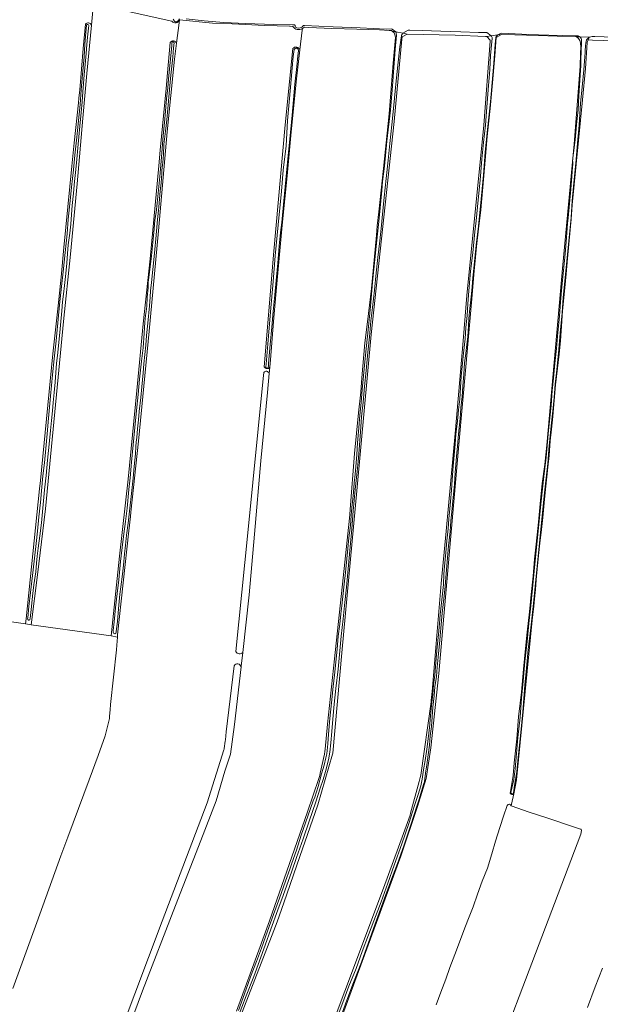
# Model space of a CAD drawing. Header units: metres. Extents: x 149984 to 156489, y 469398 to 478068.
# Tile 28 of 256: x 152433 to 152711, y 469871 to 470343. Entities that reach past the tile are written whole.
import ezdxf

# ---------------------------------------------------------------- set-up
doc = ezdxf.new("R2010")
doc.units = ezdxf.units.M
doc.header["$LTSCALE"] = 0.75
for name, color, linetype, lineweight in [('B-WE-GR-BOUWLAND-GV', 252, 'Continuous', 13), ('B-WE-GR-GRAS-GV', 252, 'Continuous', 13), ('B-WE-OG-TERREIN_OEVER-GV', 252, 'Continuous', 18), ('B-WE-OG-WATER-GV', 252, 'Continuous', 18), ('B-WE-OG-WATER_SLOOT-GV', 252, 'Continuous', 18)]:
    doc.layers.add(name, color=color, linetype=linetype, lineweight=lineweight)

msp = doc.modelspace()

# ---------------------------------------------------------------- linework, layer by layer
at = {"layer": 'B-WE-GR-BOUWLAND-GV', "flags": 128}
for points in [[(152667.694, 469972.149), (152667.632, 469972.339), (152667.698, 469973.179), (152668.95, 469980.812), (152669.559, 469986.934), (152670.762, 469998.417), (152671.629, 470008.836), (152672.985, 470020.769), (152673.881, 470031.66), (152674.951, 470041.64), (152675.78, 470049.377), (152676.776, 470059.108), (152677.7, 470067.515), (152678.563, 470076.224), (152679.289, 470084.433), (152680.06, 470091.557), (152681.072, 470102.149), (152681.89, 470110.854), (152682.848, 470120.54), (152684.15, 470129.677), (152685.057, 470138.919), (152692.799, 470225.319), (152698.19, 470283.103), (152701.04, 470320.365), (152701.308, 470326.415), (152701.381, 470329.676), (152701.245, 470331.468), (152701.095, 470332.199), (152700.942, 470332.656), (152700.694, 470333.164), (152700.353, 470333.62), (152700.03, 470333.986), (152699.391, 470334.413), (152699.151, 470334.558), (152680.965, 470335.105), (152669.863, 470335.439), (152663.353, 470335.635), (152660.931, 470334.105), (152660.232, 470325.389), (152659.149, 470312.398), (152657.994, 470300.148), (152656.602, 470286.757), (152655.567, 470275.485), (152654.846, 470266.177), (152653.55, 470251.705), (152652.428, 470242.573), (152651.429, 470234.118), (152650.635, 470225.595), (152650.371, 470222.6), (152649.349, 470211.007), (152646.457, 470178.194), (152643.032, 470139.333), (152633.416, 470029.577), (152629.623, 469994.043), (152627.273, 469979.389), (152625.854, 469974.8), (152623.125, 469965.98), (152615.246, 469942.203), (152584.971, 469859.95)], [(152668.102, 469966.357), (152668.238, 469967.02), (152669.25, 469971.974)], [(152632.122, 469871.025), (152634.35, 469877.007), (152636.718, 469883.271), (152638.732, 469888.812), (152641.074, 469895.05), (152643.323, 469901.032), (152645.423, 469906.595), (152647.327, 469911.48), (152649.816, 469917.925), (152651.961, 469923.92), (152654.23, 469930.14), (152656.629, 469936.456), (152658.77, 469943.341), (152660.6, 469949.352), (152662.608, 469955.968), (152664.461, 469961.785), (152665.906, 469965.881), (152666.175, 469966.469)]]:
    msp.add_lwpolyline(points, dxfattribs=at)
at = {"layer": 'B-WE-GR-BOUWLAND-GV'}
for points in [[(152669.25, 469971.974, -0.4662598), (152667.694, 469972.149)], [(152666.175, 469966.469, -0.6113898), (152668.102, 469966.357)]]:
    msp.add_lwpolyline(points, format="xyb", dxfattribs=at)
at = {"layer": 'B-WE-GR-GRAS-GV', "flags": 128}
for points in [[(152466.963, 470340.087), (152467.805, 470348.88), (152468.826, 470350.156), (152464.469, 470351.73), (152452.734, 470354.275), (152415.833, 470362.475), (152413.777, 470353.627), (152413.638, 470352.467)], [(152467.805, 470348.88), (152466.963, 470340.087), (152464.744, 470316.905), (152462.873, 470295.474), (152460.067, 470264.179), (152457.005, 470230.503), (152453.604, 470198.188), (152450.202, 470163.151), (152445.014, 470108.555), (152441.102, 470076.919), (152438.126, 470053.023), (152476.479, 470047.665), (152480.476, 470085.764), (152484.558, 470122.756), (152488.64, 470165.192), (152491.702, 470197.082), (152495.104, 470228.207), (152499.185, 470272.769), (152499.914, 470280.297), (152502.757, 470309.676), (152503.41, 470317.201), (152504.681, 470331.836)], [(152505.556, 470341.908), (152505.563, 470341.992), (152505.545, 470341.996), (152468.826, 470350.156)], [(152410.743, 470056.944), (152435.332, 470053.411), (152435.344, 470053.409), (152435.613, 470055.883), (152438.313, 470080.696), (152442.09, 470118.125), (152442.492, 470122.112), (152442.978, 470126.929), (152448.492, 470182.634), (152450.982, 470205.757), (152452.451, 470219.394), (152453.812, 470233.608), (152457.541, 470272.554), (152458.744, 470283.803), (152460.793, 470302.952), (152460.98, 470305.095), (152461.331, 470309.108), (152463.055, 470328.825), (152464.045, 470340.493)], [(152563.432, 470339.464), (152562.197, 470339.559), (152561.927, 470339.58), (152550.004, 470339.927), (152534.34, 470340.648), (152524.885, 470341.084), (152509.142, 470342.589), (152508.97, 470341.194), (152507.763, 470331.417), (152506.827, 470323.837), (152503.238, 470288.994), (152499.071, 470241.649), (152494.556, 470193.61), (152489.579, 470140.94), (152485.91, 470106.919), (152485.687, 470104.85), (152484.948, 470097.995), (152479.508, 470048.103), (152479.437, 470047.016), (152479.188, 470043.221), (152479.045, 470041.042), (152476.035, 470014.765), (152475.858, 470012.204), (152475.656, 470009.266), (152475.572, 470008.051), (152473.604, 469999.717), (152470.122, 469990.331), (152465.805, 469978.693), (152455.635, 469951.277), (152452.305, 469942.301), (152440.746, 469910.413), (152429.269, 469878.751)], [(152536.412, 469868.04), (152547.754, 469898.891), (152552.291, 469911.292), (152560.533, 469934.96), (152570.514, 469963.391), (152575.861, 469979.362), (152576.337, 469980.783), (152576.6, 469981.995), (152578.55, 469990.979), (152578.832, 469992.277), (152578.93, 469993.34), (152580.042, 470005.434), (152583.445, 470036.663), (152587.528, 470075.454), (152590.602, 470104.057), (152590.779, 470105.7), (152590.962, 470108.137), (152592.972, 470134.963), (152594.98, 470154.491), (152595.997, 470164.378), (152596.565, 470171.218), (152597.963, 470188.045), (152599.18, 470198.011), (152601.139, 470214.057), (152603.466, 470239.588), (152603.861, 470243.926), (152604.605, 470250.699), (152606.885, 470271.45), (152609.532, 470297.688), (152611.498, 470321.885), (152612.708, 470334.135), (152612.45, 470334.966), (152612.027, 470336.328), (152611.029, 470337.215), (152610.666, 470337.538), (152609.589, 470337.581), (152604.995, 470337.765), (152594.106, 470338.218), (152582.084, 470338.521), (152571.116, 470338.965), (152569.002, 470339.05), (152568.019, 470338.445), (152567.924, 470337.628), (152566.835, 470328.267), (152565.221, 470314.399), (152562.726, 470288.992), (152561.062, 470271.374), (152560.724, 470267.911), (152558.416, 470244.304), (152555.24, 470210.957), (152554.184, 470198.189), (152552.669, 470179.879), (152552.373, 470176.259), (152552.132, 470173.314), (152551.383, 470164.151), (152548.132, 470131.409), (152545.107, 470096.399), (152542.536, 470067.363), (152539.429, 470039.764), (152538.68, 470033.109), (152538.652, 470032.857), (152535.58, 470005.282), (152533.614, 469990.991), (152530.816, 469982.825), (152526.733, 469968.685), (152519.368, 469949.759), (152507.224, 469918.551), (152491.496, 469877.719), (152478.036, 469841.65)], [(152507.763, 470331.417), (152508.97, 470341.194), (152509.142, 470342.589)], [(152569.846, 469828.271), (152606.887, 469926.828), (152616.399, 469952.987), (152619.587, 469961.753), (152619.874, 469962.821), (152623.942, 469977.941), (152624.455, 469979.849), (152624.747, 469980.935), (152629.685, 470016.15), (152629.774, 470016.786), (152630.128, 470020.945), (152634.536, 470072.746), (152636.881, 470097.821), (152641.416, 470146.3), (152645.009, 470188.892), (152646.84, 470210.594), (152654.909, 470292.218), (152657.914, 470332.451), (152657.952, 470332.964), (152656.365, 470334.683), (152655.815, 470334.702), (152641.151, 470335.212), (152618.265, 470335.742), (152616.504, 470334.815), (152615.751, 470334.419), (152615.646, 470333.311), (152611.915, 470293.938), (152600.934, 470191.941), (152594.32, 470118.916), (152586.911, 470039.541), (152582.546, 469991.519), (152582.391, 469990.981), (152580.635, 469984.903), (152575.402, 469966.78), (152566.823, 469942.034), (152559.151, 469919.906), (152555.955, 469910.688), (152554.385, 469906.639), (152521.03, 469820.598)], [(152566.835, 470328.267), (152567.924, 470337.628), (152568.019, 470338.445)], [(152768.507, 470330.907), (152707.058, 470332.892), (152704.864, 470332.978), (152704.531, 470331.835), (152703.648, 470319.32), (152702.192, 470304.306), (152697.316, 470254.019), (152696.827, 470247.123), (152696.317, 470242.068), (152695.657, 470235.226), (152694.998, 470228.297), (152694.38, 470221.057), (152693.874, 470215.937), (152693.218, 470209.55), (152692.712, 470203.345), (152692.14, 470195.997), (152691.629, 470188.886), (152690.986, 470182.466), (152690.314, 470175.876), (152689.365, 470167.875), (152688.676, 470160.329), (152688.037, 470152.774), (152687.411, 470146.689), (152686.764, 470140.994), (152686.217, 470134.081), (152685.653, 470128.443), (152685.143, 470123.815), (152684.45, 470117.85), (152683.886, 470111.368), (152683.144, 470104.331), (152682.559, 470098.665), (152681.804, 470091.971), (152681.377, 470087.629), (152680.651, 470081.308), (152680.087, 470074.528), (152679.73, 470069.842), (152679.27, 470065.368), (152678.888, 470061.936), (152678.038, 470055.206), (152671.563, 469988.429), (152670.616, 469978.66), (152669.25, 469971.974), (152668.238, 469967.02), (152668.102, 469966.357), (152676.662, 469963.315), (152685.198, 469960.539), (152697.847, 469956.296), (152700.762, 469955.323), (152701.437, 469955.062), (152701.661, 469954.882), (152701.731, 469954.674), (152701.725, 469954.5), (152701.36, 469952.715), (152639.245, 469789.233)], [(152549.773, 470176.474), (152554.403, 470231.925), (152559.843, 470292.351), (152563.456, 470328.954)], [(152536.144, 470040.177), (152541.901, 470097.069), (152549.309, 470170.922), (152549.544, 470173.735)], [(152552.132, 470173.314), (152552.373, 470176.259)], [(152538.652, 470032.857), (152538.68, 470033.109), (152539.429, 470039.764)], [(152427.07, 469714.723), (152449.064, 469774.338), (152467.585, 469822.84), (152500.923, 469911.047), (152522.338, 469967.652), (152530.454, 469993.029), (152530.557, 469993.35), (152530.607, 469993.764), (152531.02, 469997.17), (152531.111, 469997.93), (152531.57, 470001.76), (152535.356, 470033.374)], [(152704.573, 469869.714), (152708.345, 469879.69), (152711.724, 469888.592)]]:
    msp.add_lwpolyline(points, dxfattribs=at)
at = {"layer": 'B-WE-GR-GRAS-GV'}
for points in [[(152464.045, 470340.493, -0.5797829), (152466.963, 470340.087)], [(152509.142, 470342.589, -0.5789709), (152505.556, 470341.908)], [(152568.019, 470338.445, -0.4021837), (152563.432, 470339.464)], [(152504.681, 470331.836, -0.5714947), (152507.763, 470331.417)], [(152563.456, 470328.954, -0.5319092), (152566.835, 470328.267)], [(152549.544, 470173.735, -0.6380318), (152552.132, 470173.314)], [(152552.373, 470176.259, -0.5836068), (152549.773, 470176.474)], [(152539.429, 470039.764, -0.5318626), (152536.144, 470040.177)], [(152535.356, 470033.374, -0.6617063), (152538.652, 470032.857)]]:
    msp.add_lwpolyline(points, format="xyb", dxfattribs=at)
at = {"layer": 'B-WE-OG-TERREIN_OEVER-GV', "flags": 128}
for points in [[(152415.833, 470362.475), (152452.734, 470354.275), (152464.469, 470351.73), (152468.826, 470350.156), (152505.545, 470341.996), (152505.563, 470341.992), (152505.556, 470341.908)], [(152464.045, 470340.493), (152463.055, 470328.825), (152461.331, 470309.108), (152460.98, 470305.095), (152460.793, 470302.952), (152458.744, 470283.803), (152457.541, 470272.554), (152453.812, 470233.608), (152452.451, 470219.394), (152450.982, 470205.757), (152448.492, 470182.634), (152442.978, 470126.929), (152442.492, 470122.112), (152442.09, 470118.125), (152438.313, 470080.696), (152435.613, 470055.883), (152435.344, 470053.409), (152438.126, 470053.023)], [(152436.401, 470055.809), (152436.434, 470056.371), (152436.967, 470061.647), (152437.745, 470068.382), (152439.009, 470079.232), (152440.522, 470091.858), (152441.088, 470097.857), (152441.83, 470104.601), (152442.617, 470111.51), (152443.04, 470117.076), (152443.644, 470124.307), (152444.421, 470130.564), (152445.042, 470137.304), (152445.807, 470144.445), (152446.439, 470151.876), (152447.425, 470162.379), (152448.38, 470172.582), (152449.173, 470180.304), (152450.017, 470188.958), (152451.248, 470201.009), (152451.798, 470207.838), (152452.563, 470214.899), (152453.431, 470221.973), (152454.334, 470231.212), (152455.277, 470240.143), (152455.877, 470247.182), (152456.802, 470255.984), (152457.445, 470262.464), (152458.351, 470270.846), (152458.968, 470277.769), (152459.973, 470286.383), (152460.62, 470292.788), (152461.515, 470302.04), (152462.025, 470309.129), (152462.719, 470316.386), (152463.438, 470324.974), (152463.813, 470330.973), (152464.261, 470336.511), (152464.564, 470340.023)], [(152465.719, 470339.887), (152465.615, 470338.597), (152465.093, 470334.333), (152464.76, 470330.85), (152464.4, 470326.538), (152463.92, 470321.212), (152463.538, 470316.301), (152463.087, 470312.207), (152462.77, 470308.164), (152462.539, 470303.393), (152462.113, 470298.184), (152461.473, 470291.656), (152460.917, 470286.665), (152460.367, 470281.262), (152459.903, 470275.953), (152459.501, 470270.892), (152458.856, 470265.167), (152458.345, 470259.621), (152457.807, 470253.705), (152457.403, 470249.337), (152457.042, 470244.771), (152456.597, 470240.476), (152455.876, 470234.96), (152455.519, 470230.815), (152455.181, 470226.175), (152454.658, 470221.188), (152453.993, 470215.487), (152453.589, 470211.316), (152453.063, 470207.594), (152452.705, 470203.249), (152452.172, 470196.497), (152451.809, 470192.878), (152451.328, 470188.248), (152450.812, 470183.314), (152450.204, 470177.999), (152449.844, 470173.697), (152449.6, 470169.191), (152449.111, 470164.267), (152448.568, 470159.326), (152448.231, 470155.409), (152447.807, 470150.803), (152447.311, 470145.996), (152446.899, 470141.008), (152445.901, 470131.84), (152445.243, 470124.526), (152444.526, 470117.576), (152443.68, 470108.851), (152442.976, 470101.746), (152442.186, 470095.524), (152441.482, 470089.722), (152440.969, 470085.848), (152440.658, 470082.398), (152440.266, 470078.363), (152439.378, 470072.168), (152438.786, 470066.679), (152438.226, 470061.684), (152437.54, 470055.963), (152437.508, 470055.655)], [(152438.126, 470053.023), (152441.102, 470076.919), (152445.014, 470108.555), (152450.202, 470163.151), (152453.604, 470198.188), (152457.005, 470230.503), (152460.067, 470264.179), (152462.873, 470295.474), (152464.744, 470316.905), (152466.963, 470340.087)], [(152509.138, 470343.03), (152508.619, 470342.374), (152508.11, 470341.881), (152507.736, 470341.74), (152507.221, 470341.686), (152506.85, 470341.88), (152506.546, 470342.158), (152506.424, 470342.484), (152506.169, 470342.972)], [(152509.142, 470342.589), (152524.885, 470341.084), (152534.34, 470340.648), (152550.004, 470339.927), (152561.927, 470339.58), (152562.197, 470339.559), (152563.432, 470339.464)], [(152564.717, 470339.16), (152564.537, 470339.603), (152564.523, 470339.909), (152564.351, 470340.114), (152564.24, 470340.17), (152563.901, 470340.253), (152563.265, 470340.294), (152554.36, 470340.401), (152540.694, 470340.899), (152530.454, 470341.414), (152521.018, 470342.161), (152512.298, 470343.067)], [(152568.019, 470338.445), (152569.002, 470339.05), (152571.116, 470338.965), (152582.084, 470338.521), (152594.106, 470338.218), (152604.995, 470337.765), (152609.589, 470337.581), (152610.666, 470337.538), (152611.029, 470337.215), (152612.792, 470336.856), (152611.11, 470338.163), (152610.518, 470338.254), (152608.214, 470338.201), (152595.703, 470338.753), (152582.839, 470339.313), (152568.968, 470339.921), (152568.572, 470339.879), (152567.998, 470339.327), (152567.716, 470339.006)], [(152521.03, 469820.598), (152554.385, 469906.639), (152555.955, 469910.688), (152559.151, 469919.906), (152566.823, 469942.034), (152575.402, 469966.78), (152580.635, 469984.903), (152582.391, 469990.981), (152582.546, 469991.519), (152586.911, 470039.541), (152594.32, 470118.916), (152600.934, 470191.941), (152611.915, 470293.938), (152615.646, 470333.311), (152615.751, 470334.419), (152616.504, 470334.815), (152618.265, 470335.742), (152616.173, 470336.168)], [(152612.792, 470336.856), (152611.029, 470337.215), (152612.027, 470336.328), (152612.45, 470334.966), (152612.708, 470334.135), (152611.498, 470321.885), (152609.532, 470297.688), (152606.885, 470271.45), (152604.605, 470250.699), (152603.861, 470243.926), (152603.466, 470239.588), (152601.139, 470214.057), (152599.18, 470198.011), (152597.963, 470188.045), (152596.565, 470171.218), (152595.997, 470164.378), (152594.98, 470154.491), (152592.972, 470134.963), (152590.962, 470108.137), (152590.779, 470105.7), (152590.602, 470104.057), (152587.528, 470075.454), (152583.445, 470036.663), (152580.042, 470005.434), (152578.93, 469993.34), (152578.832, 469992.277), (152578.55, 469990.979), (152576.6, 469981.995), (152576.337, 469980.783), (152575.861, 469979.362), (152570.514, 469963.391), (152560.533, 469934.96), (152552.291, 469911.292), (152547.754, 469898.891), (152536.412, 469868.04)], [(152537.38, 469868.316), (152539.616, 469874.546), (152541.837, 469880.675), (152543.233, 469884.377), (152546.025, 469891.741), (152548.386, 469898.147), (152551.383, 469906.296), (152554.264, 469914.254), (152557.131, 469922.091), (152559.982, 469930.194), (152562.012, 469935.921), (152562.999, 469938.792), (152565.176, 469945.124), (152567.51, 469952.229), (152570.673, 469961.258), (152573.266, 469968.743), (152573.994, 469970.496), (152575.645, 469975.511), (152577.211, 469981.526), (152578.422, 469985.794), (152579.266, 469989.256), (152579.688, 469991.237), (152580.182, 469996.03), (152580.575, 470000.672), (152581.226, 470008.041), (152581.956, 470015.658), (152582.819, 470023.383), (152583.428, 470028.862), (152584.037, 470035.099), (152584.634, 470041.235), (152585.244, 470047.508), (152585.985, 470053.246), (152586.474, 470058.213), (152586.975, 470061.982), (152587.469, 470066.57), (152588.036, 470072.399), (152588.645, 470078.052), (152589.297, 470084.567), (152589.822, 470089.522), (152590.323, 470094.658), (152591.034, 470100.474), (152591.438, 470105.279), (152591.71, 470109.132), (152592.006, 470111.829), (152592.548, 470116.363), (152592.856, 470120.975), (152593.297, 470125.027), (152593.671, 470128.549), (152594.153, 470134.534), (152594.425, 470140.055), (152595.083, 470147.329), (152595.572, 470153.367), (152596.211, 470159.376), (152596.694, 470165.59), (152597.274, 470172.135), (152598.106, 470180.395), (152598.762, 470186.729), (152599.464, 470194.129), (152600.609, 470205.346), (152601.676, 470216.944), (152603.401, 470234.089), (152604.78, 470247.6), (152606.025, 470260.909), (152606.368, 470265.156), (152607.287, 470272.541), (152608.527, 470284.464), (152610.167, 470299.316), (152611.138, 470311.019), (152612.507, 470328.496), (152613.127, 470335.36), (152613.03, 470336.066), (152612.924, 470336.532)], [(152615.782, 470335.671), (152615.579, 470335.319), (152615.487, 470334.973), (152614.781, 470329.622), (152613.718, 470320.864), (152612.779, 470311.826), (152611.787, 470301.764), (152610.926, 470292.305), (152609.893, 470283.348), (152609.152, 470275.511), (152608.125, 470266.583), (152607.203, 470257.744), (152606.233, 470247.852), (152605.916, 470244.301), (152605.087, 470236.783), (152604.106, 470228.818), (152603.425, 470221.431), (152602.522, 470213.234), (152601.557, 470204.942), (152600.876, 470198.43), (152600.179, 470190.87), (152599.45, 470183.431), (152598.553, 470174.76), (152597.83, 470167.121), (152597.17, 470159.624), (152596.357, 470152.533), (152595.806, 470145.393), (152595.002, 470134.86), (152594.691, 470131.118), (152594.199, 470126.433), (152593.374, 470117.723), (152592.418, 470107.467), (152591.665, 470098.876), (152590.766, 470088.462), (152589.968, 470079.825), (152589.086, 470070.907), (152588.266, 470062.186), (152587.587, 470055.819), (152586.654, 470047.567), (152585.766, 470038.784), (152585.093, 470031.779), (152583.996, 470022.527), (152583.233, 470014.952), (152582.645, 470007.744), (152582.102, 470001.823), (152581.638, 469996.432), (152581.129, 469991.917), (152580.468, 469988.355), (152579.022, 469982.75), (152578.039, 469978.94), (152576.61, 469974.747), (152574.452, 469968.227), (152571.347, 469958.876), (152568.423, 469950.492), (152565.235, 469941.481), (152562.891, 469935.002)], [(152658.494, 470334.973), (152656.365, 470334.683), (152657.952, 470332.964), (152657.914, 470332.451), (152654.909, 470292.218), (152646.84, 470210.594), (152645.009, 470188.892), (152641.416, 470146.3), (152636.881, 470097.821), (152634.536, 470072.746), (152630.128, 470020.945), (152629.774, 470016.786), (152629.685, 470016.15), (152624.747, 469980.935), (152624.455, 469979.849), (152623.942, 469977.941), (152619.874, 469962.821), (152619.587, 469961.753), (152616.399, 469952.987), (152606.887, 469926.828), (152569.846, 469828.271)], [(152584.971, 469859.95), (152615.246, 469942.203), (152623.125, 469965.98), (152625.854, 469974.8), (152627.273, 469979.389), (152629.623, 469994.043), (152633.416, 470029.577), (152643.032, 470139.333), (152646.457, 470178.194), (152649.349, 470211.007), (152650.371, 470222.6), (152650.635, 470225.595), (152651.429, 470234.118), (152652.428, 470242.573), (152653.55, 470251.705), (152654.846, 470266.177), (152655.567, 470275.485), (152656.602, 470286.757), (152657.994, 470300.148), (152659.149, 470312.398), (152660.232, 470325.389), (152660.931, 470334.105), (152663.353, 470335.635), (152661.626, 470335.4)], [(152585.052, 469865.693), (152588.063, 469873.933), (152590.26, 469879.878), (152593.717, 469888.356), (152596.715, 469896.467), (152599.761, 469904.504), (152602.239, 469911.214), (152605.766, 469920.361), (152608.903, 469929.318), (152612.027, 469937.916), (152615.675, 469948.113), (152619.024, 469957.866), (152620.775, 469963.33), (152621.957, 469966.896), (152623.536, 469971.632), (152624.758, 469975.925), (152625.123, 469977.422), (152625.379, 469979.11), (152626.116, 469983.576), (152626.865, 469987.97), (152627.692, 469993.491), (152628.294, 469998.398), (152628.948, 470003.855), (152629.473, 470009.433), (152629.954, 470014.442), (152630.448, 470019.617), (152630.877, 470024.409), (152631.409, 470028.906), (152632.005, 470035.143), (152632.672, 470042.353), (152633.197, 470048.257), (152633.71, 470053.535), (152634.076, 470057.866), (152634.39, 470060.668), (152635.018, 470066.323), (152635.575, 470072.247), (152635.813, 470077.154), (152636.127, 470080.928), (152636.704, 470087.607), (152637.217, 470093.198), (152637.864, 470098.866), (152638.256, 470103.689), (152638.743, 470108.551), (152638.993, 470111.929), (152639.442, 470117.386), (152639.775, 470122.324), (152640.333, 470128.952), (152640.743, 470134.165), (152641.218, 470139.456), (152641.596, 470144.311), (152642.103, 470149.167), (152642.429, 470152.289), (152642.891, 470155.814), (152643.378, 470160.925), (152643.744, 470166.567), (152644.097, 470172.005), (152644.532, 470176.566), (152645.154, 470183.002), (152645.951, 470189.882), (152646.387, 470195.284), (152646.913, 470201.036), (152647.304, 470206.675), (152647.83, 470212.873), (152648.271, 470218.399), (152648.605, 470222.294), (152649.685, 470230.986), (152650.697, 470241.113), (152651.217, 470246.39), (152652.248, 470256.442), (152653.191, 470265.848), (152654.061, 470275.863), (152654.865, 470283.812), (152655.708, 470292.148), (152656.362, 470300.816), (152657.106, 470309.169), (152657.837, 470318.867), (152658.15, 470325.497), (152658.819, 470332.276), (152659.016, 470333.734), (152658.958, 470334.241), (152658.837, 470334.552)], [(152660.836, 470334.538), (152660.728, 470334.302), (152660.706, 470334.198), (152660.328, 470330.907), (152659.721, 470321.807), (152658.119, 470303.426), (152656.733, 470290.124), (152655.664, 470279.26), (152654.764, 470268.37), (152653.359, 470253.361), (152652.165, 470242.332), (152651.503, 470236.14), (152650.665, 470228.476), (152650.111, 470223.584), (152649.704, 470219.166), (152649.346, 470214.788), (152648.827, 470210.053), (152648.238, 470204.481), (152647.831, 470199.574), (152647.66, 470196.086), (152647.277, 470191.052), (152646.841, 470187.207), (152646.302, 470182.819), (152645.763, 470178.45), (152645.346, 470172.913), (152644.885, 470167.145), (152644.503, 470162.287), (152643.973, 470156.789), (152643.542, 470151.721), (152642.767, 470144.26), (152642.292, 470138.566), (152641.924, 470133.523), (152641.218, 470125.749), (152640.865, 470120.249), (152640.118, 470112.315), (152639.634, 470107.014), (152639.199, 470102.746), (152638.824, 470097.58), (152638.082, 470090.825), (152636.968, 470077.567), (152636.466, 470071.358), (152635.828, 470065.339), (152635.014, 470058.533), (152634.398, 470051.381), (152633.95, 470045.641), (152633.115, 470037.404), (152632.636, 470032.67), (152632.236, 470028.188), (152631.475, 470023.289), (152631.102, 470018.897), (152630.559, 470013.524), (152630.152, 470008.94), (152629.812, 470004.187), (152629.281, 469999.845), (152628.896, 469995.367), (152628.267, 469990.644), (152627.626, 469985.952), (152626.978, 469981.94), (152626.62, 469979.152), (152626.462, 469977.812), (152626.254, 469976.913), (152625.13, 469973.294), (152623.903, 469969.543), (152622.986, 469966.632), (152619.967, 469957.26), (152616.832, 469947.649), (152613.539, 469938.593), (152610.263, 469929.957), (152607.221, 469921.537), (152603.473, 469911.473), (152599.766, 469900.888), (152596.382, 469891.48), (152592.501, 469881.665), (152589.347, 469873.21), (152586.453, 469865.22)], [(152701.027, 470334.495), (152700.125, 470334.529), (152699.151, 470334.558), (152699.391, 470334.413), (152700.03, 470333.986), (152700.353, 470333.62), (152700.694, 470333.164), (152700.942, 470332.656), (152701.095, 470332.199), (152701.245, 470331.468), (152701.381, 470329.676), (152701.308, 470326.415), (152701.04, 470320.365), (152698.19, 470283.103), (152692.799, 470225.319), (152685.057, 470138.919), (152684.15, 470129.677), (152682.848, 470120.54), (152681.89, 470110.854), (152681.072, 470102.149), (152680.06, 470091.557), (152679.289, 470084.433), (152678.563, 470076.224), (152677.7, 470067.515), (152676.776, 470059.108), (152675.78, 470049.377), (152674.951, 470041.64), (152673.881, 470031.66), (152672.985, 470020.769), (152671.629, 470008.836), (152670.762, 469998.417), (152669.559, 469986.934), (152668.95, 469980.812), (152667.698, 469973.179), (152667.632, 469972.339), (152667.694, 469972.149)], [(152704.923, 470333.92), (152704.556, 470333.509), (152704.198, 470333.073), (152703.848, 470331.39), (152703.587, 470330.097), (152703.597, 470329.348), (152703.571, 470328.605), (152703.473, 470327.025), (152702.838, 470318.664), (152702.088, 470310.363), (152701.341, 470302.777), (152700.579, 470292.207), (152699.767, 470283.514), (152698.977, 470273.921), (152698.092, 470264.591), (152697.256, 470256.035), (152696.736, 470248.037), (152692.996, 470209.463), (152692.452, 470202.377), (152691.559, 470192.668), (152690.952, 470184.771), (152690.213, 470178.196), (152689.712, 470173.66), (152689.158, 470168.239), (152688.577, 470161.785), (152687.986, 470155.484), (152687.384, 470149.684), (152686.756, 470143.399), (152686.143, 470136.84), (152685.547, 470130.133), (152684.486, 470120.392), (152683.802, 470114.65), (152679.605, 470071.364), (152678.534, 470061.756), (152677.394, 470051.498), (152676.244, 470041.167), (152675.415, 470032.153), (152674.618, 470024.051), (152673.604, 470011.238), (152672.559, 469999.801), (152671.461, 469989.391), (152670.812, 469982.574), (152669.704, 469976.025), (152669.208, 469972.49), (152669.162, 469972.289), (152669.097, 469972.169)], [(152669.25, 469971.974), (152670.616, 469978.66), (152671.563, 469988.429), (152678.038, 470055.206), (152678.888, 470061.936), (152679.27, 470065.368), (152679.73, 470069.842), (152680.087, 470074.528), (152680.651, 470081.308), (152681.377, 470087.629), (152681.804, 470091.971), (152682.559, 470098.665), (152683.144, 470104.331), (152683.886, 470111.368), (152684.45, 470117.85), (152685.143, 470123.815), (152685.653, 470128.443), (152686.217, 470134.081), (152686.764, 470140.994), (152687.411, 470146.689), (152688.037, 470152.774), (152688.676, 470160.329), (152689.365, 470167.875), (152690.314, 470175.876), (152690.986, 470182.466), (152691.629, 470188.886), (152692.14, 470195.997), (152692.712, 470203.345), (152693.218, 470209.55), (152693.874, 470215.937), (152694.38, 470221.057), (152694.998, 470228.297), (152695.657, 470235.226), (152696.317, 470242.068), (152696.827, 470247.123), (152697.316, 470254.019), (152702.192, 470304.306), (152703.648, 470319.32), (152704.531, 470331.835), (152704.864, 470332.978), (152705.549, 470334.325)], [(152504.681, 470331.836), (152503.41, 470317.201), (152502.757, 470309.676), (152499.914, 470280.297), (152499.185, 470272.769), (152495.104, 470228.207), (152491.702, 470197.082), (152488.64, 470165.192), (152484.558, 470122.756), (152480.476, 470085.764), (152476.479, 470047.665), (152479.437, 470047.016), (152479.508, 470048.103), (152484.948, 470097.995), (152485.687, 470104.85), (152485.91, 470106.919), (152489.579, 470140.94), (152494.556, 470193.61), (152499.071, 470241.649), (152503.238, 470288.994), (152506.827, 470323.837), (152507.763, 470331.417)], [(152477.338, 470049.382), (152477.417, 470050.228), (152477.88, 470054.435), (152478.523, 470061.141), (152479.311, 470067.886), (152480.065, 470074.559), (152480.964, 470083.228), (152481.665, 470089.988), (152482.486, 470096.544), (152483.215, 470102.482), (152484.012, 470108.811), (152484.944, 470117.717), (152485.455, 470123.35), (152486.142, 470130.763), (152487.026, 470139.196), (152487.827, 470147.44), (152488.618, 470155.636), (152489.301, 470163.159), (152489.999, 470170.495), (152490.941, 470179.203), (152491.675, 470185.585), (152492.212, 470192.635), (152492.557, 470197.829), (152492.844, 470201.001), (152493.23, 470203.036), (152493.502, 470205.516), (152493.718, 470209.767), (152494.149, 470214.346), (152494.164, 470216.977), (152494.292, 470218.181), (152494.897, 470223.016), (152495.7, 470229.659), (152496.252, 470234.432), (152496.634, 470239.248), (152496.946, 470242.633), (152497.414, 470246.771), (152498.007, 470250.364), (152498.524, 470254.841), (152499.104, 470261.301), (152499.668, 470267.563), (152500.356, 470274.912), (152500.804, 470281.025), (152501.335, 470287.301), (152501.996, 470293.432), (152502.472, 470298.935), (152502.939, 470304.858), (152503.535, 470310.085), (152503.897, 470314.243), (152504.386, 470319.146), (152505.081, 470326.994), (152505.4, 470330.381), (152505.526, 470331.658)], [(152506.519, 470331.589), (152506.341, 470329.251), (152505.902, 470324.738), (152505.046, 470316.09), (152504.584, 470310.996), (152504.28, 470307.386), (152503.528, 470300.162), (152503.048, 470294.727), (152502.4, 470289.243), (152501.712, 470282.866), (152501.434, 470278.14), (152501.124, 470274.296), (152500.685, 470270.632), (152500.643, 470268.992), (152500.3, 470264.548), (152499.876, 470260.53), (152499.563, 470256.899), (152499.26, 470252.861), (152498.648, 470246.943), (152498.128, 470241.45), (152497.879, 470237.693), (152497.37, 470232.582), (152496.851, 470227.631), (152496.416, 470223.119), (152495.678, 470216.916), (152495.336, 470212.917), (152495.073, 470209.803), (152494.817, 470205.717), (152494.055, 470197.352), (152493.414, 470191.525), (152492.998, 470186.83), (152492.132, 470177.856), (152491.765, 470173.543), (152491.04, 470166.851), (152490.57, 470161.846), (152489.831, 470155.033), (152489.576, 470151.126), (152489.102, 470146.745), (152488.687, 470142.684), (152488.465, 470140.45), (152488.301, 470138.279), (152488.028, 470134.85), (152487.42, 470128.744), (152486.924, 470123.202), (152486.183, 470115.766), (152485.356, 470108.813), (152484.548, 470101.574), (152483.796, 470095.898), (152483.21, 470091.121), (152482.829, 470086.871), (152482.286, 470081.538), (152481.822, 470077.21), (152480.977, 470071.215), (152480.578, 470067.56), (152479.968, 470060.616), (152479.404, 470054.475), (152478.886, 470049.732), (152478.871, 470049.485)], [(152667.912, 469972.617), (152667.91, 469972.728), (152669.262, 469978.817), (152669.99, 469984.054), (152670.634, 469991.303), (152671.294, 469998.942), (152672.286, 470008.704), (152673.057, 470017.845), (152673.723, 470025.774), (152674.673, 470035.362), (152675.681, 470044.897), (152676.531, 470053.59), (152677.47, 470062.119), (152678.991, 470078.593), (152681.155, 470099.54), (152682.364, 470112.163), (152683.725, 470123.89), (152684.881, 470133.288), (152685.773, 470144.273), (152686.306, 470148.993), (152687.193, 470158.028), (152687.769, 470165.072), (152688.312, 470170.972), (152688.977, 470178.006), (152689.727, 470185.265), (152690.403, 470192.989), (152691.152, 470200.817), (152691.702, 470207.645), (152692.356, 470214.862), (152693.116, 470222.681), (152693.892, 470230.593), (152694.479, 470238.48), (152695.059, 470245.181), (152695.276, 470247.784), (152695.941, 470254.629), (152696.69, 470261.567), (152697.104, 470267.546), (152697.486, 470272.2), (152697.601, 470273.416), (152697.615, 470273.969), (152697.535, 470274.696), (152697.505, 470275.156), (152697.805, 470277.642), (152697.957, 470278.946), (152698.726, 470285.107), (152699.144, 470290.423), (152699.32, 470292.559), (152699.478, 470293.731), (152699.738, 470295.401), (152700.112, 470299.568), (152700.402, 470306.275), (152700.957, 470313.754), (152701.345, 470320.745), (152701.364, 470323.646), (152701.768, 470331.699), (152701.708, 470332.772)], [(152563.456, 470328.954), (152559.843, 470292.351), (152554.403, 470231.925), (152549.773, 470176.474)], [(152550.553, 470176.422), (152550.624, 470177.744), (152551.532, 470187.288), (152552.776, 470202.846), (152554.101, 470217.379), (152555.021, 470229.579), (152556.498, 470244.436), (152558.039, 470260.627), (152558.825, 470270.618), (152560.205, 470282.219), (152560.857, 470294.386), (152561.918, 470304.893), (152562.591, 470313.982), (152563.174, 470319.624), (152563.633, 470325.129), (152564.101, 470328.459)], [(152566.088, 470327.795), (152565.856, 470325.421), (152565.288, 470320.343), (152564.41, 470311.824), (152563.768, 470304.365), (152563.057, 470296.92), (152562.303, 470288.676), (152561.381, 470279.187), (152560.452, 470269.423), (152559.171, 470255.977), (152558.234, 470245.621), (152557.563, 470240.778), (152556.902, 470234.248), (152556.266, 470226.148), (152555.45, 470217.788), (152554.754, 470210.921), (152553.98, 470202.932), (152553.455, 470195.445), (152552.667, 470187.098), (152551.835, 470178.056), (152551.737, 470176.853), (152551.695, 470176.324)], [(152552.373, 470176.259), (152552.669, 470179.879), (152554.184, 470198.189), (152555.24, 470210.957), (152558.416, 470244.304), (152560.724, 470267.911), (152561.062, 470271.374), (152562.726, 470288.992), (152565.221, 470314.399), (152566.835, 470328.267)], [(152562.891, 469935.002), (152558.837, 469923.327), (152556.301, 469916.452), (152552.979, 469907.2), (152550.152, 469899.625), (152547.411, 469892.09), (152544.717, 469884.552), (152541.059, 469875.32), (152536.863, 469864.463)]]:
    msp.add_lwpolyline(points, dxfattribs=at)
at = {"layer": 'B-WE-OG-TERREIN_OEVER-GV'}
for points in [[(152466.963, 470340.087, 0.5797829), (152464.045, 470340.493)], [(152464.564, 470340.023, -0.8467373), (152465.719, 470339.887)], [(152505.556, 470341.908, 0.5789709), (152509.142, 470342.589)], [(152563.432, 470339.464, 0.4021837), (152568.019, 470338.445)], [(152567.716, 470339.006, -0.2721785), (152564.717, 470339.16)], [(152612.924, 470336.532, 0.0370673), (152612.792, 470336.856)], [(152616.173, 470336.168, 0.0324157), (152615.782, 470335.671)], [(152658.837, 470334.552, 0.0209909), (152658.494, 470334.973)], [(152661.626, 470335.4, 0.0705092), (152660.836, 470334.538)], [(152701.708, 470332.772, 0.2280251), (152701.027, 470334.495)], [(152705.549, 470334.325, 0.0502759), (152704.923, 470333.92)], [(152507.763, 470331.417, 0.5714947), (152504.681, 470331.836)], [(152505.526, 470331.658, -1.0343551), (152506.519, 470331.589)], [(152566.835, 470328.267, 0.5319092), (152563.456, 470328.954)], [(152564.101, 470328.459, -0.8804569), (152566.088, 470327.795)], [(152549.773, 470176.474, 0.5836068), (152552.373, 470176.259)], [(152551.695, 470176.324, -0.8669784), (152550.553, 470176.422)], [(152437.508, 470055.655, -1.0159367), (152436.401, 470055.809)], [(152478.871, 470049.485, -0.9580099), (152477.338, 470049.382)], [(152667.694, 469972.149, 0.4662598), (152669.25, 469971.974)], [(152669.097, 469972.169, -0.5392607), (152667.912, 469972.617)]]:
    msp.add_lwpolyline(points, format="xyb", dxfattribs=at)
at = {"layer": 'B-WE-OG-TERREIN_OEVER-GV', "flags": 128}
for points in [[(152656.365, 470334.683), (152658.494, 470334.973), (152656.378, 470336.494), (152652.327, 470336.539), (152643.947, 470336.872), (152634.281, 470337.136), (152625.38, 470337.473), (152619.464, 470337.707), (152618.738, 470337.674), (152616.173, 470336.168), (152618.265, 470335.742), (152641.151, 470335.212), (152655.815, 470334.702)], [(152701.027, 470334.495), (152700.099, 470334.92), (152699.683, 470334.957), (152698.807, 470335.002), (152686.026, 470335.23), (152676.364, 470335.637), (152666.696, 470336.022), (152663.242, 470336.175), (152661.626, 470335.4), (152663.353, 470335.635), (152669.863, 470335.439), (152680.965, 470335.105), (152699.151, 470334.558), (152700.125, 470334.529)], [(152769.977, 470332.219), (152769.235, 470332.577), (152768.884, 470332.622), (152768.474, 470332.661), (152758.912, 470332.93), (152749.549, 470333.294), (152740.696, 470333.643), (152729.642, 470333.964), (152716.996, 470334.4), (152708.19, 470334.679), (152706.826, 470334.713), (152705.549, 470334.325), (152704.864, 470332.978), (152707.058, 470332.892), (152768.507, 470330.907), (152769.967, 470330.424)]]:
    msp.add_lwpolyline(points, close=True, dxfattribs=at)
at = {"layer": 'B-WE-OG-WATER-GV', "flags": 128}
for points in [[(152669.097, 469972.169), (152669.162, 469972.289), (152669.208, 469972.49), (152669.704, 469976.025), (152670.812, 469982.574), (152671.461, 469989.391), (152672.559, 469999.801), (152673.604, 470011.238), (152674.618, 470024.051), (152675.415, 470032.153), (152676.244, 470041.167), (152677.394, 470051.498), (152678.534, 470061.756), (152679.605, 470071.364), (152683.802, 470114.65), (152684.486, 470120.392), (152685.547, 470130.133), (152686.143, 470136.84), (152686.756, 470143.399), (152687.384, 470149.684), (152687.986, 470155.484), (152688.577, 470161.785), (152689.158, 470168.239), (152689.712, 470173.66), (152690.213, 470178.196), (152690.952, 470184.771), (152691.559, 470192.668), (152692.452, 470202.377), (152692.996, 470209.463), (152696.736, 470248.037), (152697.256, 470256.035), (152698.092, 470264.591), (152698.977, 470273.921), (152699.767, 470283.514), (152700.579, 470292.207), (152701.341, 470302.777), (152702.088, 470310.363), (152702.838, 470318.664), (152703.473, 470327.025), (152703.571, 470328.605), (152703.597, 470329.348), (152703.587, 470330.097), (152703.848, 470331.39), (152704.198, 470333.073), (152704.556, 470333.509), (152704.923, 470333.92)], [(152705.549, 470334.325), (152701.027, 470334.495)], [(152701.708, 470332.772), (152701.768, 470331.699), (152701.364, 470323.646), (152701.345, 470320.745), (152700.957, 470313.754), (152700.402, 470306.275), (152700.112, 470299.568), (152699.738, 470295.401), (152699.478, 470293.731), (152699.32, 470292.559), (152699.144, 470290.423), (152698.726, 470285.107), (152697.957, 470278.946), (152697.805, 470277.642), (152697.505, 470275.156), (152697.535, 470274.696), (152697.615, 470273.969), (152697.601, 470273.416), (152697.486, 470272.2), (152697.104, 470267.546), (152696.69, 470261.567), (152695.941, 470254.629), (152695.276, 470247.784), (152695.059, 470245.181), (152694.479, 470238.48), (152693.892, 470230.593), (152693.116, 470222.681), (152692.356, 470214.862), (152691.702, 470207.645), (152691.152, 470200.817), (152690.403, 470192.989), (152689.727, 470185.265), (152688.977, 470178.006), (152688.312, 470170.972), (152687.769, 470165.072), (152687.193, 470158.028), (152686.306, 470148.993), (152685.773, 470144.273), (152684.881, 470133.288), (152683.725, 470123.89), (152682.364, 470112.163), (152681.155, 470099.54), (152678.991, 470078.593), (152677.47, 470062.119), (152676.531, 470053.59), (152675.681, 470044.897), (152674.673, 470035.362), (152673.723, 470025.774), (152673.057, 470017.845), (152672.286, 470008.704), (152671.294, 469998.942), (152670.634, 469991.303), (152669.99, 469984.054), (152669.262, 469978.817), (152667.91, 469972.728), (152667.912, 469972.617)], [(152564.101, 470328.459), (152563.633, 470325.129), (152563.174, 470319.624), (152562.591, 470313.982), (152561.918, 470304.893), (152560.857, 470294.386), (152560.205, 470282.219), (152558.825, 470270.618), (152558.039, 470260.627), (152556.498, 470244.436), (152555.021, 470229.579), (152554.101, 470217.379), (152552.776, 470202.846), (152551.532, 470187.288), (152550.624, 470177.744), (152550.553, 470176.422)], [(152551.695, 470176.324), (152551.737, 470176.853), (152551.835, 470178.056), (152552.667, 470187.098), (152553.455, 470195.445), (152553.98, 470202.932), (152554.754, 470210.921), (152555.45, 470217.788), (152556.266, 470226.148), (152556.902, 470234.248), (152557.563, 470240.778), (152558.234, 470245.621), (152559.171, 470255.977), (152560.452, 470269.423), (152561.381, 470279.187), (152562.303, 470288.676), (152563.057, 470296.92), (152563.768, 470304.365), (152564.41, 470311.824), (152565.288, 470320.343), (152565.856, 470325.421), (152566.088, 470327.795)]]:
    msp.add_lwpolyline(points, dxfattribs=at)
at = {"layer": 'B-WE-OG-WATER-GV'}
for points in [[(152701.027, 470334.495, -0.2280251), (152701.708, 470332.772)], [(152704.923, 470333.92, -0.0502759), (152705.549, 470334.325)], [(152566.088, 470327.795, 0.8804569), (152564.101, 470328.459)], [(152550.553, 470176.422, 0.8669784), (152551.695, 470176.324)], [(152667.912, 469972.617, 0.5392607), (152669.097, 469972.169)]]:
    msp.add_lwpolyline(points, format="xyb", dxfattribs=at)
at = {"layer": 'B-WE-OG-WATER_SLOOT-GV', "flags": 128}
for points in [[(152464.564, 470340.023), (152464.261, 470336.511), (152463.813, 470330.973), (152463.438, 470324.974), (152462.719, 470316.386), (152462.025, 470309.129), (152461.515, 470302.04), (152460.62, 470292.788), (152459.973, 470286.383), (152458.968, 470277.769), (152458.351, 470270.846), (152457.445, 470262.464), (152456.802, 470255.984), (152455.877, 470247.182), (152455.277, 470240.143), (152454.334, 470231.212), (152453.431, 470221.973), (152452.563, 470214.899), (152451.798, 470207.838), (152451.248, 470201.009), (152450.017, 470188.958), (152449.173, 470180.304), (152448.38, 470172.582), (152447.425, 470162.379), (152446.439, 470151.876), (152445.807, 470144.445), (152445.042, 470137.304), (152444.421, 470130.564), (152443.644, 470124.307), (152443.04, 470117.076), (152442.617, 470111.51), (152441.83, 470104.601), (152441.088, 470097.857), (152440.522, 470091.858), (152439.009, 470079.232), (152437.745, 470068.382), (152436.967, 470061.647), (152436.434, 470056.371), (152436.401, 470055.809)], [(152464.76, 470330.85), (152465.093, 470334.333), (152465.615, 470338.597), (152465.719, 470339.887)], [(152506.169, 470342.972), (152506.424, 470342.484), (152506.546, 470342.158), (152506.85, 470341.88), (152507.221, 470341.686), (152507.736, 470341.74), (152508.11, 470341.881), (152508.619, 470342.374), (152509.138, 470343.03)], [(152512.298, 470343.067), (152521.018, 470342.161), (152530.454, 470341.414), (152540.694, 470340.899), (152554.36, 470340.401), (152563.265, 470340.294), (152563.901, 470340.253), (152564.24, 470340.17), (152564.351, 470340.114), (152564.523, 470339.909), (152564.537, 470339.603), (152564.717, 470339.16)], [(152567.716, 470339.006), (152567.998, 470339.327), (152568.572, 470339.879), (152568.968, 470339.921), (152582.839, 470339.313), (152595.703, 470338.753), (152608.214, 470338.201), (152610.518, 470338.254), (152611.11, 470338.163), (152612.792, 470336.856), (152616.173, 470336.168), (152618.738, 470337.674), (152619.464, 470337.707), (152625.38, 470337.473), (152634.281, 470337.136), (152643.947, 470336.872), (152652.327, 470336.539), (152656.378, 470336.494), (152658.494, 470334.973), (152661.626, 470335.4), (152663.242, 470336.175), (152666.696, 470336.022), (152676.364, 470335.637), (152686.026, 470335.23), (152698.807, 470335.002), (152699.683, 470334.957), (152700.099, 470334.92), (152701.027, 470334.495), (152705.549, 470334.325), (152706.826, 470334.713), (152708.19, 470334.679), (152716.996, 470334.4)], [(152536.863, 469864.463), (152541.059, 469875.32), (152544.717, 469884.552), (152547.411, 469892.09), (152550.152, 469899.625), (152552.979, 469907.2), (152556.301, 469916.452), (152558.837, 469923.327), (152562.891, 469935.002), (152565.235, 469941.481), (152568.423, 469950.492), (152571.347, 469958.876), (152574.452, 469968.227), (152576.61, 469974.747), (152578.039, 469978.94), (152579.022, 469982.75), (152580.468, 469988.355), (152581.129, 469991.917), (152581.638, 469996.432), (152582.102, 470001.823), (152582.645, 470007.744), (152583.233, 470014.952), (152583.996, 470022.527), (152585.093, 470031.779), (152585.766, 470038.784), (152586.654, 470047.567), (152587.587, 470055.819), (152588.266, 470062.186), (152589.086, 470070.907), (152589.968, 470079.825), (152590.766, 470088.462), (152591.665, 470098.876), (152592.418, 470107.467), (152593.374, 470117.723), (152594.199, 470126.433), (152594.691, 470131.118), (152595.002, 470134.86), (152595.806, 470145.393), (152596.357, 470152.533), (152597.17, 470159.624), (152597.83, 470167.121), (152598.553, 470174.76), (152599.45, 470183.431), (152600.179, 470190.87), (152600.876, 470198.43), (152601.557, 470204.942), (152602.522, 470213.234), (152603.425, 470221.431), (152604.106, 470228.818), (152605.087, 470236.783), (152605.916, 470244.301), (152606.233, 470247.852), (152607.203, 470257.744), (152608.125, 470266.583), (152609.152, 470275.511), (152609.893, 470283.348), (152610.926, 470292.305), (152611.787, 470301.764), (152612.779, 470311.826), (152613.718, 470320.864), (152614.781, 470329.622), (152615.487, 470334.973), (152615.579, 470335.319), (152615.782, 470335.671)], [(152612.924, 470336.532), (152613.03, 470336.066), (152613.127, 470335.36), (152612.507, 470328.496), (152611.138, 470311.019), (152610.167, 470299.316), (152608.527, 470284.464), (152607.287, 470272.541), (152606.368, 470265.156), (152606.025, 470260.909), (152604.78, 470247.6), (152603.401, 470234.089), (152601.676, 470216.944), (152600.609, 470205.346), (152599.464, 470194.129), (152598.762, 470186.729), (152598.106, 470180.395), (152597.274, 470172.135), (152596.694, 470165.59), (152596.211, 470159.376), (152595.572, 470153.367), (152595.083, 470147.329), (152594.425, 470140.055), (152594.153, 470134.534), (152593.671, 470128.549), (152593.297, 470125.027), (152592.856, 470120.975), (152592.548, 470116.363), (152592.006, 470111.829), (152591.71, 470109.132), (152591.438, 470105.279), (152591.034, 470100.474), (152590.323, 470094.658), (152589.822, 470089.522), (152589.297, 470084.567), (152588.645, 470078.052), (152588.036, 470072.399), (152587.469, 470066.57), (152586.975, 470061.982), (152586.474, 470058.213), (152585.985, 470053.246), (152585.244, 470047.508), (152584.634, 470041.235), (152584.037, 470035.099), (152583.428, 470028.862), (152582.819, 470023.383), (152581.956, 470015.658), (152581.226, 470008.041), (152580.575, 470000.672), (152580.182, 469996.03), (152579.688, 469991.237), (152579.266, 469989.256), (152578.422, 469985.794), (152577.211, 469981.526), (152575.645, 469975.511), (152573.994, 469970.496), (152573.266, 469968.743), (152570.673, 469961.258), (152567.51, 469952.229), (152565.176, 469945.124), (152562.999, 469938.792), (152562.012, 469935.921), (152559.982, 469930.194), (152557.131, 469922.091), (152554.264, 469914.254), (152551.383, 469906.296), (152548.386, 469898.147), (152546.025, 469891.741), (152543.233, 469884.377), (152541.837, 469880.675), (152539.616, 469874.546), (152537.38, 469868.316)], [(152586.453, 469865.22), (152589.347, 469873.21), (152592.501, 469881.665), (152596.382, 469891.48), (152599.766, 469900.888), (152603.473, 469911.473), (152607.221, 469921.537), (152610.263, 469929.957), (152613.539, 469938.593), (152616.832, 469947.649), (152619.967, 469957.26), (152622.986, 469966.632), (152623.903, 469969.543), (152625.13, 469973.294), (152626.254, 469976.913), (152626.462, 469977.812), (152626.62, 469979.152), (152626.978, 469981.94), (152627.626, 469985.952), (152628.267, 469990.644), (152628.896, 469995.367), (152629.281, 469999.845), (152629.812, 470004.187), (152630.152, 470008.94), (152630.559, 470013.524), (152631.102, 470018.897), (152631.475, 470023.289), (152632.236, 470028.188), (152632.636, 470032.67), (152633.115, 470037.404), (152633.95, 470045.641), (152634.398, 470051.381), (152635.014, 470058.533), (152635.828, 470065.339), (152636.466, 470071.358), (152636.968, 470077.567), (152638.082, 470090.825), (152638.824, 470097.58), (152639.199, 470102.746), (152639.634, 470107.014), (152640.118, 470112.315), (152640.865, 470120.249), (152641.218, 470125.749), (152641.924, 470133.523), (152642.292, 470138.566), (152642.767, 470144.26), (152643.542, 470151.721), (152643.973, 470156.789), (152644.503, 470162.287), (152644.885, 470167.145), (152645.346, 470172.913), (152645.763, 470178.45), (152646.302, 470182.819), (152646.841, 470187.207), (152647.277, 470191.052), (152647.66, 470196.086), (152647.831, 470199.574), (152648.238, 470204.481), (152648.827, 470210.053), (152649.346, 470214.788), (152649.704, 470219.166), (152650.111, 470223.584), (152650.665, 470228.476), (152651.503, 470236.14), (152652.165, 470242.332), (152653.359, 470253.361), (152654.764, 470268.37), (152655.664, 470279.26), (152656.733, 470290.124), (152658.119, 470303.426), (152659.721, 470321.807), (152660.328, 470330.907), (152660.706, 470334.198), (152660.728, 470334.302), (152660.836, 470334.538)], [(152616.173, 470336.168), (152612.792, 470336.856)], [(152658.837, 470334.552), (152658.958, 470334.241), (152659.016, 470333.734), (152658.819, 470332.276), (152658.15, 470325.497), (152657.837, 470318.867), (152657.106, 470309.169), (152656.362, 470300.816), (152655.708, 470292.148), (152654.865, 470283.812), (152654.061, 470275.863), (152653.191, 470265.848), (152652.248, 470256.442), (152651.217, 470246.39), (152650.697, 470241.113), (152649.685, 470230.986), (152648.605, 470222.294), (152648.271, 470218.399), (152647.83, 470212.873), (152647.304, 470206.675), (152646.913, 470201.036), (152646.387, 470195.284), (152645.951, 470189.882), (152645.154, 470183.002), (152644.532, 470176.566), (152644.097, 470172.005), (152643.744, 470166.567), (152643.378, 470160.925), (152642.891, 470155.814), (152642.429, 470152.289), (152642.103, 470149.167), (152641.596, 470144.311), (152641.218, 470139.456), (152640.743, 470134.165), (152640.333, 470128.952), (152639.775, 470122.324), (152639.442, 470117.386), (152638.993, 470111.929), (152638.743, 470108.551), (152638.256, 470103.689), (152637.864, 470098.866), (152637.217, 470093.198), (152636.704, 470087.607), (152636.127, 470080.928), (152635.813, 470077.154), (152635.575, 470072.247), (152635.018, 470066.323), (152634.39, 470060.668), (152634.076, 470057.866), (152633.71, 470053.535), (152633.197, 470048.257), (152632.672, 470042.353), (152632.005, 470035.143), (152631.409, 470028.906), (152630.877, 470024.409), (152630.448, 470019.617), (152629.954, 470014.442), (152629.473, 470009.433), (152628.948, 470003.855), (152628.294, 469998.398), (152627.692, 469993.491), (152626.865, 469987.97), (152626.116, 469983.576), (152625.379, 469979.11), (152625.123, 469977.422), (152624.758, 469975.925), (152623.536, 469971.632), (152621.957, 469966.896)], [(152661.626, 470335.4), (152658.494, 470334.973)], [(152437.508, 470055.655), (152437.54, 470055.963), (152438.226, 470061.684), (152438.786, 470066.679), (152439.378, 470072.168), (152440.266, 470078.363), (152440.658, 470082.398), (152440.969, 470085.848), (152441.482, 470089.722), (152442.186, 470095.524), (152442.976, 470101.746), (152443.68, 470108.851), (152444.526, 470117.576), (152445.243, 470124.526), (152445.901, 470131.84), (152446.899, 470141.008), (152447.311, 470145.996), (152447.807, 470150.803), (152448.231, 470155.409), (152448.568, 470159.326), (152449.111, 470164.267), (152449.6, 470169.191), (152449.844, 470173.697), (152450.204, 470177.999), (152450.812, 470183.314), (152451.328, 470188.248), (152451.809, 470192.878), (152452.172, 470196.497), (152452.705, 470203.249), (152453.063, 470207.594), (152453.589, 470211.316), (152453.993, 470215.487), (152454.658, 470221.188), (152455.181, 470226.175), (152455.519, 470230.815), (152455.876, 470234.96), (152456.597, 470240.476), (152457.042, 470244.771), (152457.403, 470249.337), (152457.807, 470253.705), (152458.345, 470259.621), (152458.856, 470265.167), (152459.501, 470270.892), (152459.903, 470275.953), (152460.367, 470281.262), (152460.917, 470286.665), (152461.473, 470291.656), (152462.113, 470298.184), (152462.539, 470303.393), (152462.77, 470308.164), (152463.087, 470312.207), (152463.538, 470316.301), (152463.92, 470321.212), (152464.4, 470326.538), (152464.76, 470330.85)], [(152505.526, 470331.658), (152505.4, 470330.381), (152505.081, 470326.994), (152504.386, 470319.146), (152503.897, 470314.243), (152503.535, 470310.085), (152502.939, 470304.858), (152502.472, 470298.935), (152501.996, 470293.432), (152501.335, 470287.301), (152500.804, 470281.025), (152500.356, 470274.912), (152499.668, 470267.563), (152499.104, 470261.301), (152498.524, 470254.841), (152498.007, 470250.364), (152497.414, 470246.771), (152496.946, 470242.633), (152496.634, 470239.248), (152496.252, 470234.432), (152495.7, 470229.659), (152494.897, 470223.016), (152494.292, 470218.181), (152494.164, 470216.977), (152494.149, 470214.346), (152493.718, 470209.767), (152493.502, 470205.516), (152493.23, 470203.036), (152492.844, 470201.001), (152492.557, 470197.829), (152492.212, 470192.635), (152491.675, 470185.585), (152490.941, 470179.203), (152489.999, 470170.495), (152489.301, 470163.159), (152488.618, 470155.636), (152487.827, 470147.44), (152487.026, 470139.196), (152486.142, 470130.763), (152485.455, 470123.35), (152484.944, 470117.717), (152484.012, 470108.811), (152483.215, 470102.482), (152482.486, 470096.544), (152481.665, 470089.988), (152480.964, 470083.228), (152480.065, 470074.559), (152479.311, 470067.886), (152478.523, 470061.141), (152477.88, 470054.435), (152477.417, 470050.228), (152477.338, 470049.382)], [(152478.871, 470049.485), (152478.886, 470049.732), (152479.404, 470054.475), (152479.968, 470060.616), (152480.578, 470067.56), (152480.977, 470071.215), (152481.822, 470077.21), (152482.286, 470081.538), (152482.829, 470086.871), (152483.21, 470091.121), (152483.796, 470095.898), (152484.548, 470101.574), (152485.356, 470108.813), (152486.183, 470115.766), (152486.924, 470123.202), (152487.42, 470128.744), (152488.028, 470134.85), (152488.301, 470138.279), (152488.465, 470140.45), (152488.687, 470142.684), (152489.102, 470146.745), (152489.576, 470151.126), (152489.831, 470155.033), (152490.57, 470161.846), (152491.04, 470166.851), (152491.765, 470173.543), (152492.132, 470177.856), (152492.998, 470186.83), (152493.414, 470191.525), (152494.055, 470197.352), (152494.817, 470205.717), (152495.073, 470209.803), (152495.336, 470212.917), (152495.678, 470216.916), (152496.416, 470223.119), (152496.851, 470227.631), (152497.37, 470232.582), (152497.879, 470237.693), (152498.128, 470241.45), (152498.648, 470246.943), (152499.26, 470252.861), (152499.563, 470256.899), (152499.876, 470260.53), (152500.3, 470264.548), (152500.643, 470268.992), (152500.685, 470270.632), (152501.124, 470274.296), (152501.434, 470278.14), (152501.712, 470282.866), (152502.4, 470289.243), (152503.048, 470294.727), (152503.528, 470300.162), (152504.28, 470307.386), (152504.584, 470310.996), (152505.046, 470316.09), (152505.902, 470324.738), (152506.341, 470329.251), (152506.519, 470331.589)], [(152621.957, 469966.896), (152620.775, 469963.33), (152619.024, 469957.866), (152615.675, 469948.113), (152612.027, 469937.916), (152608.903, 469929.318), (152605.766, 469920.361), (152602.239, 469911.214), (152599.761, 469904.504), (152596.715, 469896.467), (152593.717, 469888.356), (152590.26, 469879.878), (152588.063, 469873.933), (152585.052, 469865.693)]]:
    msp.add_lwpolyline(points, dxfattribs=at)
at = {"layer": 'B-WE-OG-WATER_SLOOT-GV'}
for points in [[(152465.719, 470339.887, 0.8467373), (152464.564, 470340.023)], [(152564.717, 470339.16, 0.2721785), (152567.716, 470339.006)], [(152612.792, 470336.856, -0.0370673), (152612.924, 470336.532)], [(152615.782, 470335.671, -0.0324157), (152616.173, 470336.168)], [(152658.494, 470334.973, -0.0209909), (152658.837, 470334.552)], [(152660.836, 470334.538, -0.0705092), (152661.626, 470335.4)], [(152506.519, 470331.589, 1.0343551), (152505.526, 470331.658)], [(152436.401, 470055.809, 1.0159367), (152437.508, 470055.655)], [(152477.338, 470049.382, 0.9580099), (152478.871, 470049.485)]]:
    msp.add_lwpolyline(points, format="xyb", dxfattribs=at)

doc.saveas('drawing.dxf')
